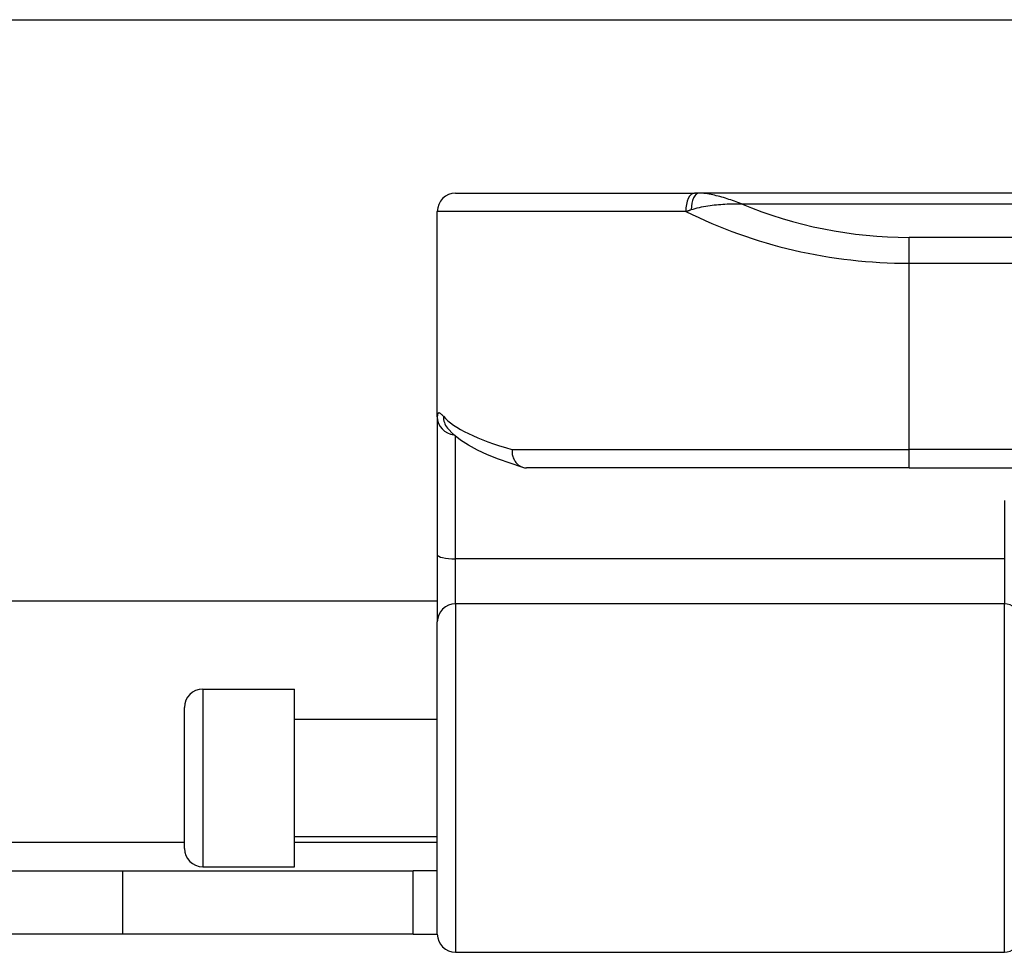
# Model space of a CAD drawing. Header units: inches. Extents: x 15 to 513, y 46 to 241.
# Tile 160 of 256: x 117.28 to 118.34, y 131.14 to 132.14. Entities that reach past the tile are written whole.
import ezdxf

# ---------------------------------------------------------------- set-up
doc = ezdxf.new("R2010")
doc.units = ezdxf.units.IN
doc.header["$MEASUREMENT"] = 0
doc.layers.add('Visible Edges(ANSI)', color=7, linetype='Continuous', lineweight=25)
doc.layers.add('Visible Tangent Edges(ANSI)', color=7, linetype='Continuous', lineweight=25)

msp = doc.modelspace()

# ---------------------------------------------------------------- linework, layer by layer
at = {"layer": 'Visible Edges(ANSI)'}
for p, q in [((70.3676, 132.1428), (122.3036, 132.1428)), ((117.7519, 131.9563), (118.0085, 131.9563)), ((118.0132, 131.9563), (118.0085, 131.9563)), ((119.9611, 131.9563), (118.0132, 131.9563)), ((117.7322, 131.7159), (117.7322, 131.9366)), ((117.7322, 131.7159), (117.7322, 131.5677)), ((117.7431, 131.7039), (117.7427, 131.7043)), ((118.2391, 131.661), (117.8282, 131.661)), ((118.2391, 131.661), (119.7352, 131.661)), ((117.7322, 131.5677), (117.7322, 131.4954)), ((117.7322, 131.5178), (105.141, 131.5178)), ((117.7322, 131.16), (117.7322, 131.4954)), ((117.4802, 131.4233), (117.5787, 131.4233)), ((117.5787, 131.2323), (117.5787, 131.4233)), ((117.4606, 131.252), (117.4606, 131.4036)), ((117.5787, 131.3908), (117.7322, 131.3908)), ((117.5787, 131.2648), (117.7322, 131.2648)), ((117.4802, 131.2323), (117.5787, 131.2323)), ((105.4791, 131.2278), (117.3941, 131.2278)), ((117.3941, 131.2278), (117.7061, 131.2278)), ((117.7322, 131.2278), (117.7061, 131.2278)), ((117.7061, 131.1598), (117.7061, 131.2278)), ((117.3941, 131.1598), (105.4791, 131.1598)), ((117.7061, 131.1598), (117.3941, 131.1598)), ((117.7061, 131.1598), (117.7322, 131.1598)), ((117.7519, 131.1403), (118.3415, 131.1403))]:
    msp.add_line(p, q, dxfattribs=at)
at = {"layer": 'Visible Edges(ANSI)', "flags": 128}
for points in [[(117.8242, 131.6616), (117.8105, 131.666), (117.7978, 131.6705), (117.7861, 131.6752), (117.7755, 131.6802), (117.7659, 131.6854), (117.7573, 131.691), (117.7497, 131.6971), (117.7431, 131.7039)], [(117.8125, 131.6807), (117.8125, 131.6794), (117.8125, 131.6782), (117.8126, 131.6769), (117.8128, 131.6756), (117.8131, 131.6744), (117.8134, 131.6732), (117.8138, 131.672), (117.8143, 131.6709), (117.8148, 131.6698), (117.8154, 131.6688), (117.816, 131.6678), (117.8167, 131.6668), (117.8175, 131.6659), (117.8183, 131.6651), (117.8191, 131.6644), (117.82, 131.6637), (117.8209, 131.6631), (117.8219, 131.6625), (117.8229, 131.6621), (117.8239, 131.6617), (117.825, 131.6614), (117.826, 131.6612), (117.8271, 131.6611), (117.8282, 131.661)]]:
    msp.add_lwpolyline(points, dxfattribs=at)
at = {"layer": 'Visible Edges(ANSI)'}
for centre, radius, start, end in [((117.7519, 131.9366), 0.0197, 90, 180), ((117.4802, 131.4036), 0.0197, 90, 180), ((117.4802, 131.252), 0.0197, 180, 270), ((117.7519, 131.16), 0.0197, 180, 270), ((118.3415, 131.1561), 0.0157, 270, 0)]:
    msp.add_arc(centre, radius, start, end, dxfattribs=at)
at = {"layer": 'Visible Tangent Edges(ANSI)'}
for p, q in [((118.0592, 131.9448), (119.915, 131.9448)), ((117.9992, 131.9366), (117.7322, 131.9366)), ((118.2391, 131.881), (118.2391, 131.9088)), ((119.7352, 131.9088), (118.2391, 131.9088)), ((118.2391, 131.881), (119.7352, 131.881)), ((118.2391, 131.6807), (118.2391, 131.881)), ((117.7519, 131.5633), (117.7519, 131.6952)), ((117.8125, 131.6807), (118.2391, 131.6807)), ((119.7352, 131.6807), (118.2391, 131.6807)), ((118.2391, 131.661), (118.2391, 131.6807)), ((118.3415, 131.6261), (118.3415, 131.5633)), ((117.7519, 131.5151), (117.7519, 131.5633)), ((118.3415, 131.5633), (117.7519, 131.5633)), ((118.3415, 131.5633), (118.3415, 131.5151)), ((117.7519, 131.5151), (117.7519, 131.1403)), ((117.7519, 131.5151), (118.3415, 131.5151)), ((118.3415, 131.1403), (118.3415, 131.5151)), ((117.4802, 131.4233), (117.4802, 131.2323)), ((105.4127, 131.2588), (117.4606, 131.2588)), ((117.5787, 131.2588), (117.7322, 131.2588)), ((117.3941, 131.2278), (117.3941, 131.1598))]:
    msp.add_line(p, q, dxfattribs=at)
at = {"layer": 'Visible Tangent Edges(ANSI)', "flags": 128}
for points in [[(118.0592, 131.9448), (118.0573, 131.9455), (118.0553, 131.9463), (118.0534, 131.947), (118.0514, 131.9477), (118.0495, 131.9484), (118.0475, 131.949), (118.0456, 131.9497), (118.0436, 131.9503), (118.0417, 131.9509), (118.0397, 131.9515), (118.0378, 131.9521), (118.0358, 131.9526), (118.0339, 131.9531), (118.032, 131.9536), (118.0301, 131.9541), (118.0282, 131.9545), (118.0263, 131.9549), (118.0244, 131.9553), (118.0225, 131.9556), (118.0206, 131.9558), (118.0187, 131.956), (118.0169, 131.9562), (118.015, 131.9563), (118.0132, 131.9563)], [(118.0049, 131.9386), (118.0071, 131.9393), (118.0094, 131.9399), (118.0116, 131.9405), (118.0139, 131.9411), (118.0161, 131.9416), (118.0184, 131.942), (118.0207, 131.9424), (118.023, 131.9428), (118.0253, 131.9431), (118.0275, 131.9434), (118.0298, 131.9437), (118.0321, 131.9439), (118.0344, 131.9441), (118.0367, 131.9443), (118.0389, 131.9444), (118.0412, 131.9446), (118.0435, 131.9447), (118.0458, 131.9448), (118.048, 131.9448), (118.0503, 131.9448), (118.0525, 131.9449), (118.0548, 131.9449), (118.057, 131.9448), (118.0592, 131.9448)], [(117.9992, 131.9366), (117.9994, 131.9367), (117.9997, 131.9368), (117.9999, 131.9369), (118.0001, 131.937), (118.0004, 131.937), (118.0006, 131.9371), (118.0008, 131.9372), (118.0011, 131.9373), (118.0013, 131.9374), (118.0015, 131.9374), (118.0018, 131.9375), (118.002, 131.9376), (118.0022, 131.9377), (118.0025, 131.9378), (118.0027, 131.9378), (118.003, 131.9379), (118.0032, 131.938), (118.0034, 131.9381), (118.0037, 131.9382), (118.0039, 131.9383), (118.0041, 131.9383), (118.0044, 131.9384), (118.0046, 131.9385), (118.0049, 131.9386)], [(117.7387, 131.7165), (117.7382, 131.7171), (117.7377, 131.7176), (117.7372, 131.7181), (117.7368, 131.7186), (117.7363, 131.7189), (117.7359, 131.7193), (117.7355, 131.7195), (117.7351, 131.7198), (117.7348, 131.7199), (117.7344, 131.72), (117.7341, 131.7201), (117.7338, 131.7201), (117.7336, 131.72), (117.7333, 131.7199), (117.7331, 131.7198), (117.7329, 131.7196), (117.7328, 131.7193), (117.7326, 131.719), (117.7325, 131.7186), (117.7324, 131.7181), (117.7323, 131.7177), (117.7323, 131.7171), (117.7322, 131.7165), (117.7322, 131.7159)]]:
    msp.add_lwpolyline(points, dxfattribs=at)
at = {"layer": 'Visible Tangent Edges(ANSI)'}
msp.add_arc((118.2391, 132.3763), 0.4675, 247.3707, 270, dxfattribs=at)
for centre, major_axis, ratio, start_param, end_param in [((118.0085, 131.9366), (0, 0.0197), 0.473287, 0, 1.570796), ((118.0132, 131.9366), (0, 0.0197), 0.424063, 0, 1.471837), ((118.2391, 132.3485), (0.5069, 0), 0.92233, 4.219371, 4.712389), ((117.7519, 131.7159), (-0.0197, 0), 0.97851, 0, 1.481783), ((117.7582, 131.7165), (-0.0151, -0.0126), 0.969622, 5.57019, 6.283185), ((118.2391, 131.7316), (-0.5069, 0), 0.185803, 0.160689, 0.570474), ((117.7519, 131.5677), (-0.0197, 0), 0.225879, 0, 1.570796), ((117.7519, 131.4954), (-0.0197, 0), 0.998608, 4.712389, 6.283185), ((118.3415, 131.4993), (0.0157, 0), 0.998608, 0, 1.570796)]:
    msp.add_ellipse(centre, major_axis=major_axis, ratio=ratio, start_param=start_param, end_param=end_param, dxfattribs=at)

doc.saveas('drawing.dxf')
